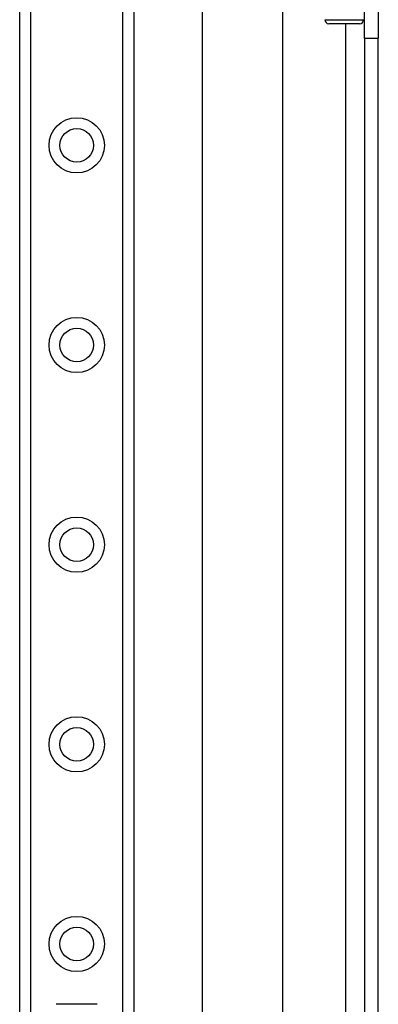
# Model space of a CAD drawing. Header units: inches. Extents: x 7 to 188, y 10 to 101.
# Tile 100 of 154: x 40.78 to 42.55, y 50.07 to 54.93. Entities that reach past the tile are written whole.
import ezdxf

# ---------------------------------------------------------------- set-up
doc = ezdxf.new("R2010")
doc.units = ezdxf.units.IN
doc.header["$MEASUREMENT"] = 0
doc.layers.add('Visible Edges(ANSI)', color=7, linetype='Continuous', lineweight=25)
doc.layers.add('Visible Tangent Edges(ANSI)', color=7, linetype='Continuous', lineweight=25)

msp = doc.modelspace()

# ---------------------------------------------------------------- linework, layer by layer
at = {"layer": 'Visible Edges(ANSI)'}
for p, q in [((40.7806, 27.4048), (40.7806, 72.3497)), ((41.3426, 72.3497), (41.3426, 27.4048)), ((41.6814, 43.7627), (41.6814, 55.9918)), ((42.0751, 55.1777), (42.0751, 44.5767)), ((42.4796, 54.8347), (42.4796, 55.1467)), ((42.5476, 55.1467), (42.5476, 54.8347)), ((42.4554, 54.9061), (42.3038, 54.9061)), ((42.4796, 54.8347), (42.4796, 44.9197)), ((42.5476, 44.9197), (42.5476, 54.8347)), ((41.1627, 50.0721), (40.9604, 50.0721))]:
    msp.add_line(p, q, dxfattribs=at)
for centre in [(41.0616, 54.3064), (41.0616, 53.3221), (41.0616, 52.3379), (41.0616, 51.3536), (41.0616, 50.3694)]:
    msp.add_circle(centre, 0.0825, dxfattribs=at)
for centre, start, end in [((42.3038, 54.9258), 180, 270), ((42.4554, 54.9258), 270, 0)]:
    msp.add_arc(centre, 0.0197, start, end, dxfattribs=at)
at = {"layer": 'Visible Tangent Edges(ANSI)'}
for p, q in [((40.8344, 72.3497), (40.8344, 27.4048)), ((41.2887, 27.4048), (41.2887, 72.3497)), ((42.2841, 54.9258), (42.475, 54.9258)), ((42.3866, 54.9061), (42.3866, 44.8484)), ((42.4796, 54.8347), (42.5476, 54.8347))]:
    msp.add_line(p, q, dxfattribs=at)
for centre in [(41.0616, 54.3064), (41.0616, 53.3221), (41.0616, 52.3379), (41.0616, 51.3536), (41.0616, 50.3694)]:
    msp.add_circle(centre, 0.1363, dxfattribs=at)

doc.saveas('drawing.dxf')
